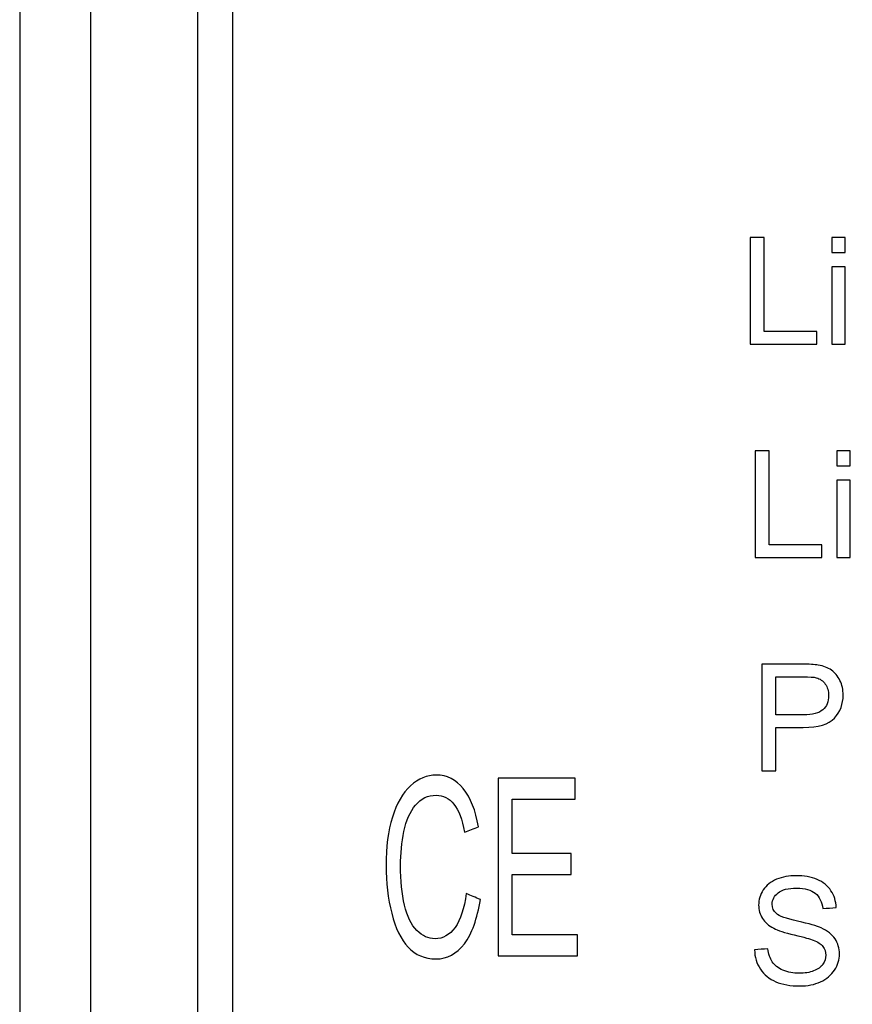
# Model space of a CAD drawing. Header units: millimetres. Extents: x 1088 to 3351, y -654 to 947.
# Tile 22 of 31: x 2684 to 2708, y 377 to 405. Entities that reach past the tile are written whole.
import ezdxf

# ---------------------------------------------------------------- set-up
doc = ezdxf.new("R2010")
doc.units = ezdxf.units.MM
doc.dimstyles.get("Standard").update_dxf_attribs({"dimtxt": 20, "dimasz": 10, "dimexe": 0.18, "dimexo": 0.0625, "dimgap": 10, "dimtad": 0, "dimtih": 1, "dimtoh": 1, "dimdsep": 46, "dimtxsty": 'Standard', "dimcen": 0.09, "dimclrd": 256, "dimclre": 256, "dimclrt": 256, "dimadec": 0, "dimazin": 0, "dimtfac": 1, "dimtofl": 0, "dimtmove": 0, "dimatfit": 3, "dimfxl": 0, "dimtolj": 1, "dimtzin": 0, "dimarcsym": 0})

# ---------------------------------------------------------------- blocks, each defined once
blk = doc.blocks.new('*D7')
at = {"lineweight": -2}
for p, q in [((2528.442, 470.283), (2528.442, 142.066)), ((2768.493, 465.583), (2768.493, 142.066)), ((2538.442, 142.246), (2611.801, 142.246)), ((2758.493, 142.246), (2685.134, 142.246))]:
    blk.add_line(p, q, dxfattribs=at)
at = {"lineweight": 18}
for points in [[(2538.442, 143.912), (2538.442, 140.579), (2528.442, 142.246)], [(2758.493, 143.912), (2758.493, 140.579), (2768.493, 142.246)]]:
    blk.add_solid(points, dxfattribs=at)
at = {"layer": 'Defpoints', "color": 0, "lineweight": 18}
for p in [(2528.442, 470.345), (2768.493, 465.645), (2768.493, 142.246)]:
    blk.add_point(p, dxfattribs=at)
at = {"lineweight": 18, "insert": (2648.467, 142.246), "char_height": 20, "attachment_point": 5}
blk.add_mtext('\\A1;243', dxfattribs=at)

msp = doc.modelspace()

# ---------------------------------------------------------------- linework, layer by layer
for p, q in [((2684.193, 438.345), (2684.193, 353.345)), ((2686.193, 353.445), (2686.193, 438.245)), ((2689.193, 435.245), (2689.193, 356.445)), ((2690.193, 357.445), (2690.193, 434.245))]:
    msp.add_line(p, q)
for points in [[(2704.74, 398.745), (2704.74, 397.745), (2704.74, 396.745), (2704.74, 395.745)], [(2705.137, 398.745), (2705.005, 398.745), (2704.872, 398.745), (2704.74, 398.745)], [(2705.137, 396.099), (2705.137, 396.981), (2705.137, 397.863), (2705.137, 398.745)], [(2707.043, 398.745), (2707.043, 398.604), (2707.043, 398.463), (2707.043, 398.321)], [(2707.411, 398.745), (2707.288, 398.745), (2707.165, 398.745), (2707.043, 398.745)], [(2707.411, 398.321), (2707.411, 398.463), (2707.411, 398.604), (2707.411, 398.745)], [(2707.043, 398.321), (2707.165, 398.321), (2707.288, 398.321), (2707.411, 398.321)], [(2707.411, 397.919), (2707.288, 397.919), (2707.165, 397.919), (2707.043, 397.919)], [(2707.043, 397.919), (2707.043, 397.194), (2707.043, 396.47), (2707.043, 395.745)], [(2707.411, 395.745), (2707.411, 396.47), (2707.411, 397.194), (2707.411, 397.919)], [(2706.615, 396.099), (2706.122, 396.099), (2705.63, 396.099), (2705.137, 396.099)], [(2706.615, 395.745), (2706.615, 395.863), (2706.615, 395.981), (2706.615, 396.099)], [(2704.74, 395.745), (2705.365, 395.745), (2705.99, 395.745), (2706.615, 395.745)], [(2707.043, 395.745), (2707.165, 395.745), (2707.288, 395.745), (2707.411, 395.745)], [(2704.88, 392.745), (2704.88, 391.745), (2704.88, 390.745), (2704.88, 389.745)], [(2705.277, 392.745), (2705.144, 392.745), (2705.012, 392.745), (2704.88, 392.745)], [(2705.277, 390.099), (2705.277, 390.981), (2705.277, 391.863), (2705.277, 392.745)], [(2707.182, 392.745), (2707.182, 392.604), (2707.182, 392.463), (2707.182, 392.321)], [(2707.551, 392.745), (2707.428, 392.745), (2707.305, 392.745), (2707.182, 392.745)], [(2707.551, 392.321), (2707.551, 392.463), (2707.551, 392.604), (2707.551, 392.745)], [(2707.182, 392.321), (2707.305, 392.321), (2707.428, 392.321), (2707.551, 392.321)], [(2707.182, 391.919), (2707.182, 391.194), (2707.182, 390.47), (2707.182, 389.745)], [(2707.551, 391.919), (2707.428, 391.919), (2707.305, 391.919), (2707.182, 391.919)], [(2707.551, 389.745), (2707.551, 390.47), (2707.551, 391.194), (2707.551, 391.919)], [(2706.755, 390.099), (2706.262, 390.099), (2705.769, 390.099), (2705.277, 390.099)], [(2706.755, 389.745), (2706.755, 389.863), (2706.755, 389.981), (2706.755, 390.099)], [(2704.88, 389.745), (2705.505, 389.745), (2706.13, 389.745), (2706.755, 389.745)], [(2707.182, 389.745), (2707.305, 389.745), (2707.428, 389.745), (2707.551, 389.745)], [(2705.068, 386.745), (2705.068, 385.745), (2705.068, 384.745), (2705.068, 383.745)], [(2705.465, 385.318), (2705.465, 385.676), (2705.465, 386.034), (2705.465, 386.391)], [(2706.602, 386.364), (2706.706, 386.336), (2706.79, 386.277), (2706.853, 386.187)], [(2706.24, 385.318), (2705.982, 385.318), (2705.723, 385.318), (2705.465, 385.318)], [(2706.787, 385.462), (2706.679, 385.367), (2706.497, 385.318), (2706.24, 385.318)], [(2705.465, 383.745), (2705.465, 384.152), (2705.465, 384.558), (2705.465, 384.965)], [(2705.068, 383.745), (2705.2, 383.745), (2705.333, 383.745), (2705.465, 383.745)], [(2695.187, 383.324), (2694.967, 383.122), (2694.797, 382.828), (2694.677, 382.441)], [(2697.648, 383.541), (2697.648, 381.874), (2697.648, 380.207), (2697.648, 378.541)], [(2699.817, 383.541), (2699.094, 383.541), (2698.371, 383.541), (2697.648, 383.541)], [(2699.817, 382.951), (2699.817, 383.147), (2699.817, 383.344), (2699.817, 383.541)], [(2697.099, 382.169), (2697.019, 382.631), (2696.876, 382.989), (2696.672, 383.244)], [(2696.406, 382.81), (2696.538, 382.645), (2696.639, 382.379), (2696.709, 382.016)], [(2698.045, 381.419), (2698.045, 381.929), (2698.045, 382.44), (2698.045, 382.951)], [(2698.045, 382.951), (2698.636, 382.951), (2699.226, 382.951), (2699.817, 382.951)], [(2696.709, 382.016), (2696.839, 382.067), (2696.969, 382.118), (2697.099, 382.169)], [(2699.705, 381.419), (2699.152, 381.419), (2698.598, 381.419), (2698.045, 381.419)], [(2699.705, 380.833), (2699.705, 381.028), (2699.705, 381.223), (2699.705, 381.419)], [(2698.045, 379.13), (2698.045, 379.698), (2698.045, 380.265), (2698.045, 380.833)], [(2698.045, 380.833), (2698.598, 380.833), (2699.152, 380.833), (2699.705, 380.833)], [(2707.015, 380.373), (2706.924, 380.512), (2706.793, 380.617), (2706.623, 380.689)], [(2697.151, 380.127), (2697.018, 380.182), (2696.886, 380.238), (2696.753, 380.294)], [(2706.574, 380.301), (2706.692, 380.204), (2706.761, 380.061), (2706.782, 379.871)], [(2707.162, 379.9), (2707.155, 380.076), (2707.106, 380.233), (2707.015, 380.373)], [(2696.701, 378.883), (2696.917, 379.169), (2697.067, 379.583), (2697.151, 380.127)], [(2694.657, 379.738), (2694.762, 379.321), (2694.917, 379.004), (2695.119, 378.785)], [(2706.782, 379.871), (2706.909, 379.881), (2707.035, 379.89), (2707.162, 379.9)], [(2699.887, 379.13), (2699.273, 379.13), (2698.659, 379.13), (2698.045, 379.13)], [(2699.887, 378.541), (2699.887, 378.737), (2699.887, 378.934), (2699.887, 379.13)], [(2706.518, 378.983), (2706.643, 378.935), (2706.733, 378.876), (2706.788, 378.806)], [(2705.238, 378.742), (2705.113, 378.731), (2704.989, 378.72), (2704.864, 378.709)], [(2705.363, 378.372), (2705.297, 378.468), (2705.256, 378.592), (2705.238, 378.742)], [(2697.648, 378.541), (2698.394, 378.541), (2699.141, 378.541), (2699.887, 378.541)], [(2706.785, 378.303), (2706.728, 378.224), (2706.642, 378.163), (2706.526, 378.117)], [(2706.721, 377.812), (2706.892, 377.89), (2707.023, 378), (2707.115, 378.141)]]:
    msp.add_open_spline(points, degree=3)
for points, knots in [([(2706.656, 386.717), (2706.551, 386.736), (2706.398, 386.745), (2705.822, 386.745), (2705.445, 386.745), (2705.068, 386.745)], [0, 0, 0, 0, 0.345027, 0.345027, 1, 1, 1, 1]), ([(2707.267, 386.287), (2707.206, 386.41), (2707.126, 386.507), (2706.926, 386.645), (2706.804, 386.692), (2706.656, 386.717)], [0, 0, 0, 0, 0.5, 0.5, 1, 1, 1, 1]), ([(2705.465, 386.391), (2705.721, 386.391), (2705.977, 386.391), (2706.412, 386.391), (2706.536, 386.382), (2706.602, 386.364)], [0, 0, 0, 0, 0.587544, 0.587544, 1, 1, 1, 1]), ([(2706.853, 386.187), (2706.917, 386.098), (2706.949, 385.991), (2706.949, 385.692), (2706.895, 385.557), (2706.787, 385.462)], [0, 0, 0, 0, 0.421594, 0.421594, 1, 1, 1, 1]), ([(2707.114, 385.229), (2707.276, 385.407), (2707.358, 385.622), (2707.358, 386.026), (2707.328, 386.163), (2707.267, 386.287)], [0, 0, 0, 0, 0.631179, 0.631179, 1, 1, 1, 1]), ([(2705.465, 384.965), (2705.721, 384.965), (2705.978, 384.965), (2706.658, 384.965), (2706.952, 385.053), (2707.114, 385.229)], [0, 0, 0, 0, 0.37655, 0.37655, 1, 1, 1, 1]), ([(2696.672, 383.244), (2696.467, 383.498), (2696.214, 383.626), (2695.65, 383.626), (2695.407, 383.525), (2695.187, 383.324)], [0, 0, 0, 0, 0.53125, 0.53125, 1, 1, 1, 1]), ([(2695.328, 382.783), (2695.483, 382.968), (2695.676, 383.06), (2696.107, 383.06), (2696.274, 382.976), (2696.406, 382.81)], [0, 0, 0, 0, 0.535587, 0.535587, 1, 1, 1, 1]), ([(2695.366, 379.257), (2695.209, 379.413), (2695.094, 379.651), (2694.945, 380.285), (2694.907, 380.656), (2694.907, 381.411), (2694.939, 381.731), (2695.065, 382.352), (2695.174, 382.599), (2695.328, 382.783)], [0, 0, 0, 0, 0.281356, 0.281356, 0.562712, 0.562712, 0.781356, 0.781356, 1, 1, 1, 1]), ([(2694.677, 382.441), (2694.558, 382.053), (2694.498, 381.599), (2694.498, 380.6), (2694.551, 380.153), (2694.657, 379.738)], [0, 0, 0, 0, 0.521127, 0.521127, 1, 1, 1, 1]), ([(2706.623, 380.689), (2706.453, 380.76), (2706.257, 380.796), (2705.832, 380.796), (2705.649, 380.762), (2705.319, 380.625), (2705.194, 380.526), (2705.108, 380.394)], [0, 0, 0, 0, 0.353733, 0.353733, 0.676867, 0.676867, 1, 1, 1, 1]), ([(2696.753, 380.294), (2696.699, 379.873), (2696.594, 379.556), (2696.287, 379.128), (2696.098, 379.021), (2695.693, 379.021), (2695.523, 379.1), (2695.366, 379.257)], [0, 0, 0, 0, 0.352446, 0.352446, 0.706884, 0.706884, 1, 1, 1, 1]), ([(2705.108, 380.394), (2705.022, 380.262), (2704.979, 380.121), (2704.979, 379.832), (2705.013, 379.707), (2705.155, 379.485), (2705.261, 379.392), (2705.404, 379.317)], [0, 0, 0, 0, 0.356115, 0.356115, 0.678058, 0.678058, 1, 1, 1, 1]), ([(2707.128, 379.019), (2707.044, 379.143), (2706.915, 379.245), (2706.62, 379.38), (2706.399, 379.443), (2705.754, 379.589), (2705.554, 379.661), (2705.4, 379.8), (2705.361, 379.889), (2705.361, 380.12), (2705.416, 380.226), (2705.526, 380.315)], [0, 0, 0, 0, 0.257308, 0.257308, 0.435301, 0.435301, 0.612891, 0.612891, 0.792346, 0.792346, 1, 1, 1, 1]), ([(2705.526, 380.315), (2705.636, 380.402), (2705.811, 380.447), (2706.281, 380.447), (2706.455, 380.398), (2706.574, 380.301)], [0, 0, 0, 0, 0.510604, 0.510604, 1, 1, 1, 1]), ([(2705.404, 379.317), (2705.515, 379.258), (2705.708, 379.196), (2706.259, 379.064), (2706.437, 379.014), (2706.518, 378.983)], [0, 0, 0, 0, 0.5, 0.5, 1, 1, 1, 1]), ([(2695.119, 378.785), (2695.322, 378.565), (2695.585, 378.455), (2696.221, 378.455), (2696.485, 378.598), (2696.701, 378.883)], [0, 0, 0, 0, 0.508454, 0.508454, 1, 1, 1, 1]), ([(2707.115, 378.141), (2707.207, 378.282), (2707.252, 378.433), (2707.252, 378.754), (2707.211, 378.895), (2707.128, 379.019)], [0, 0, 0, 0, 0.497608, 0.497608, 1, 1, 1, 1]), ([(2704.864, 378.709), (2704.869, 378.508), (2704.924, 378.328), (2705.133, 378.011), (2705.277, 377.892), (2705.644, 377.734), (2705.871, 377.694), (2706.357, 377.694), (2706.55, 377.733), (2706.721, 377.812)], [0, 0, 0, 0, 0.263982, 0.263982, 0.527964, 0.527964, 0.791946, 0.791946, 1, 1, 1, 1]), ([(2706.788, 378.806), (2706.842, 378.736), (2706.87, 378.654), (2706.87, 378.466), (2706.841, 378.381), (2706.785, 378.303)], [0, 0, 0, 0, 0.504098, 0.504098, 1, 1, 1, 1]), ([(2706.526, 378.117), (2706.409, 378.073), (2706.276, 378.05), (2705.954, 378.05), (2705.801, 378.08), (2705.528, 378.198), (2705.427, 378.276), (2705.363, 378.372)], [0, 0, 0, 0, 0.307332, 0.307332, 0.653666, 0.653666, 1, 1, 1, 1])]:
    msp.add_open_spline(points, degree=3, knots=knots)

# ---------------------------------------------------------------- dimensions: what is measured, and where the dimension line sits
at = {"lineweight": 18}
dim = msp.add_linear_dim(base=(2768.493, 142.246), p1=(2528.442, 470.345), p2=(2768.493, 465.645), text='243', dimstyle='Standard', dxfattribs=at)
dim.commit()
dim.dimension.update_dxf_attribs({"geometry": '*D7', "text_midpoint": (2648.467, 142.246)})

doc.saveas('drawing.dxf')
